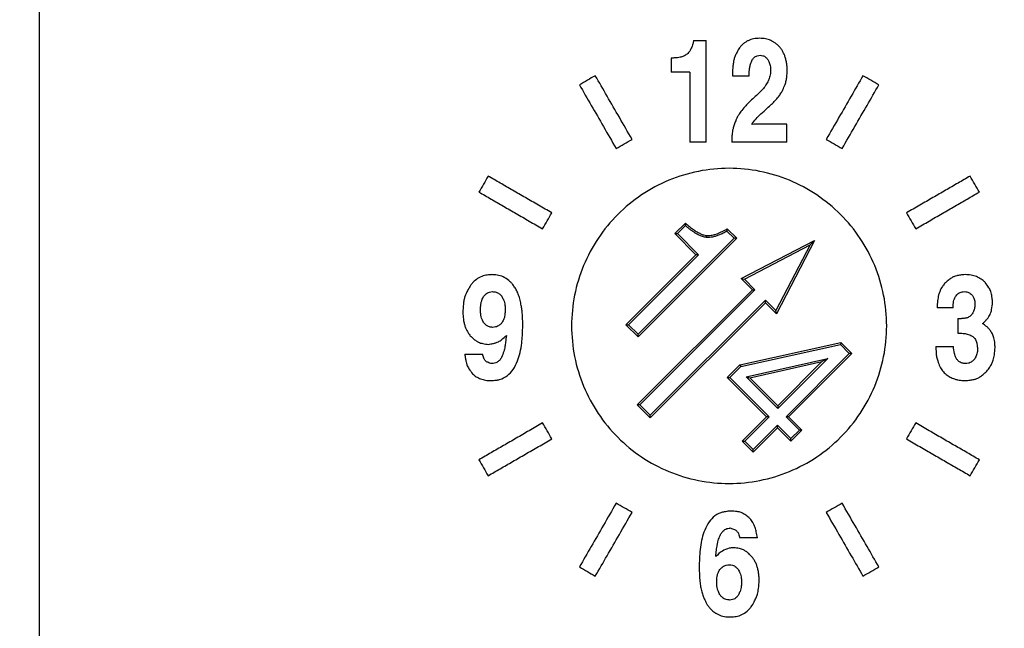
# Model space of a CAD drawing. Header units: millimetres. Extents: x 400 to 1688, y 100 to 1259.
# Tile 23 of 59: x 844 to 882, y 534 to 557. Entities that reach past the tile are written whole.
import ezdxf

# ---------------------------------------------------------------- set-up
doc = ezdxf.new("R2010")
doc.units = ezdxf.units.MM

msp = doc.modelspace()

# ---------------------------------------------------------------- linework, layer by layer
at = {"color": 7, "linetype": 'Continuous', "lineweight": 25}
for p, q in [((845.178, 579.916), (845.178, 494.395)), ((870.576, 552.553), (870.576, 556.417)), ((869.244, 555.752), (869.244, 555.22)), ((869.961, 555.22), (869.961, 552.553)), ((871.582, 555.218), (871.584, 555.08)), ((873.656, 552.553), (873.656, 553.232)), ((871.551, 552.676), (871.551, 552.553)), ((869.388, 549.068), (869.787, 549.467)), ((869.488, 549.068), (869.79, 549.37)), ((869.79, 549.37), (869.787, 549.467)), ((869.388, 549.068), (869.488, 549.068)), ((870.191, 548.265), (869.388, 549.068)), ((870.291, 548.265), (869.488, 549.068)), ((870.591, 548.924), (870.597, 548.994)), ((871.381, 549.25), (871.37, 549.162)), ((871.37, 549.162), (871.643, 548.889)), ((871.381, 549.25), (871.743, 548.889)), ((871.643, 548.889), (867.985, 545.232)), ((871.743, 548.889), (867.985, 545.132)), ((871.743, 548.889), (871.643, 548.889)), ((871.916, 547.353), (874.706, 548.806)), ((872.034, 547.335), (874.54, 548.64)), ((874.54, 548.64), (873.236, 546.134)), ((874.706, 548.806), (873.254, 546.016)), ((874.706, 548.806), (874.54, 548.64)), ((867.522, 545.595), (870.191, 548.265)), ((867.622, 545.595), (870.291, 548.265)), ((870.291, 548.265), (870.191, 548.265)), ((871.916, 547.353), (872.034, 547.335)), ((872.337, 546.932), (871.916, 547.353)), ((872.437, 546.932), (872.034, 547.335)), ((867.953, 542.548), (872.337, 546.932)), ((868.053, 542.548), (872.437, 546.932)), ((872.337, 546.932), (872.437, 546.932)), ((872.832, 546.537), (868.448, 542.153)), ((872.832, 546.437), (868.448, 542.053)), ((873.236, 546.134), (872.832, 546.537)), ((872.832, 546.437), (872.832, 546.537)), ((873.254, 546.016), (872.832, 546.437)), ((873.254, 546.016), (873.236, 546.134)), ((880.164, 545.834), (880.164, 545.272)), ((867.522, 545.595), (867.622, 545.595)), ((867.985, 545.132), (867.522, 545.595)), ((867.985, 545.232), (867.622, 545.595)), ((867.985, 545.132), (867.985, 545.232)), ((871.858, 544.068), (875.713, 544.919)), ((875.713, 544.919), (875.69, 544.842)), ((875.713, 544.919), (876.128, 544.503)), ((871.894, 544.004), (875.69, 544.842)), ((876.029, 544.503), (873.621, 542.095)), ((876.128, 544.503), (873.72, 542.095)), ((875.69, 544.842), (876.029, 544.503)), ((876.128, 544.503), (876.029, 544.503)), ((872.1, 543.616), (875.208, 544.315)), ((872.24, 543.576), (874.986, 544.193)), ((875.208, 544.315), (873.305, 542.411)), ((874.986, 544.193), (873.305, 542.511)), ((875.208, 544.315), (874.986, 544.193)), ((871.38, 543.591), (871.858, 544.068)), ((871.48, 543.591), (871.894, 544.004)), ((871.858, 544.068), (871.894, 544.004)), ((871.38, 543.591), (871.48, 543.591)), ((872.882, 542.089), (871.38, 543.591)), ((872.982, 542.089), (871.48, 543.591)), ((873.305, 542.411), (872.1, 543.616)), ((872.1, 543.616), (872.24, 543.576)), ((873.305, 542.511), (872.24, 543.576)), ((868.053, 542.548), (867.953, 542.548)), ((868.448, 542.053), (867.953, 542.548)), ((868.053, 542.548), (868.448, 542.153)), ((873.305, 542.511), (873.305, 542.411)), ((868.448, 542.053), (868.448, 542.153)), ((871.955, 541.162), (872.882, 542.089)), ((872.982, 542.089), (872.055, 541.162)), ((872.982, 542.089), (872.882, 542.089)), ((874.127, 541.589), (873.621, 542.095)), ((873.72, 542.095), (873.621, 542.095)), ((873.72, 542.095), (874.227, 541.589)), ((872.371, 540.846), (873.298, 541.773)), ((873.298, 541.673), (872.371, 540.746)), ((873.298, 541.773), (873.804, 541.267)), ((873.298, 541.673), (873.298, 541.773)), ((873.804, 541.167), (873.298, 541.673)), ((873.804, 541.267), (874.127, 541.589)), ((874.227, 541.589), (873.804, 541.167)), ((874.227, 541.589), (874.127, 541.589)), ((872.371, 540.746), (871.955, 541.162)), ((871.955, 541.162), (872.055, 541.162)), ((872.055, 541.162), (872.371, 540.846)), ((873.804, 541.167), (873.804, 541.267)), ((872.371, 540.746), (872.371, 540.846))]:
    msp.add_line(p, q, dxfattribs=at)
for radius in [125, 95, 92, 62.5]:
    msp.add_circle((871.453, 528.053), radius, dxfattribs=at)
for points, knots in [([(871.453, 651.553), (871.083, 651.552), (870.342, 651.55), (869.231, 651.535), (868.12, 651.51), (867.009, 651.475), (865.899, 651.43), (864.79, 651.375), (863.681, 651.31), (862.572, 651.235), (861.464, 651.15), (858.818, 650.923), (854.644, 650.449), (848.917, 649.526), (843.183, 648.323), (837.41, 646.819), (831.669, 645.022), (824.001, 642.202), (814.576, 637.913), (803.718, 631.578), (793.456, 624.089), (783.97, 615.537), (775.418, 606.051), (767.928, 595.789), (761.593, 584.93), (756.467, 573.665), (752.562, 562.185), (749.855, 550.671), (748.293, 539.29), (747.787, 528.053), (748.293, 516.817), (749.855, 505.436), (752.562, 493.922), (756.467, 482.441), (761.593, 471.176), (767.928, 460.317), (775.418, 450.055), (783.97, 440.57), (793.456, 432.018), (803.718, 424.528), (814.576, 418.193), (824.001, 413.904), (831.668, 411.084), (837.41, 409.288), (843.183, 407.784), (848.917, 406.58), (854.644, 405.657), (859.186, 405.141), (862.571, 404.866), (864.789, 404.726), (867.009, 404.627), (869.231, 404.565), (870.712, 404.557), (871.453, 404.553)], [0, 0, 0, 0, 0.002866, 0.005732, 0.008596, 0.01146, 0.014324, 0.017189, 0.020053, 0.022918, 0.025783, 0.02865, 0.043455, 0.058262, 0.073507, 0.088754, 0.104387, 0.120021, 0.151926, 0.184335, 0.217089, 0.250018, 0.282947, 0.315701, 0.34811, 0.380015, 0.411272, 0.441756, 0.47136, 0.5, 0.52864, 0.558244, 0.588728, 0.619985, 0.651891, 0.6843, 0.717053, 0.749982, 0.782911, 0.815665, 0.848074, 0.879979, 0.895612, 0.911246, 0.926492, 0.941739, 0.956544, 0.971351, 0.977082, 0.982811, 0.988539, 0.994268, 1, 1, 1, 1]), ([(871.453, 404.553), (871.824, 404.554), (872.565, 404.556), (873.676, 404.572), (874.787, 404.596), (875.898, 404.631), (877.008, 404.676), (878.117, 404.731), (879.226, 404.796), (880.335, 404.871), (881.443, 404.956), (884.089, 405.183), (888.262, 405.657), (893.99, 406.58), (899.724, 407.784), (905.497, 409.288), (911.238, 411.084), (918.906, 413.904), (928.331, 418.193), (939.189, 424.528), (949.451, 432.018), (958.937, 440.57), (967.489, 450.055), (974.979, 460.317), (981.313, 471.176), (986.44, 482.441), (990.345, 493.922), (993.051, 505.436), (994.614, 516.817), (995.12, 528.053), (994.614, 539.29), (993.051, 550.671), (990.345, 562.185), (986.44, 573.665), (981.313, 584.93), (974.979, 595.789), (967.489, 606.051), (958.937, 615.537), (949.451, 624.089), (939.189, 631.578), (928.331, 637.913), (918.906, 642.202), (911.238, 645.022), (905.497, 646.819), (899.724, 648.323), (893.99, 649.526), (888.263, 650.449), (883.721, 650.965), (880.336, 651.24), (878.118, 651.38), (875.898, 651.479), (873.676, 651.542), (872.195, 651.549), (871.453, 651.553)], [0, 0, 0, 0, 0.002866, 0.005732, 0.008596, 0.01146, 0.014324, 0.017189, 0.020053, 0.022918, 0.025783, 0.02865, 0.043455, 0.058262, 0.073507, 0.088754, 0.104387, 0.120021, 0.151926, 0.184335, 0.217089, 0.250018, 0.282947, 0.315701, 0.34811, 0.380015, 0.411272, 0.441756, 0.47136, 0.5, 0.52864, 0.558244, 0.588728, 0.619985, 0.651891, 0.6843, 0.717053, 0.749982, 0.782911, 0.815665, 0.848074, 0.879979, 0.895612, 0.911246, 0.926492, 0.941739, 0.956544, 0.971351, 0.977082, 0.982811, 0.988539, 0.994268, 1, 1, 1, 1]), ([(872.616, 556.504), (872.576, 556.503), (872.498, 556.501), (872.384, 556.484), (872.278, 556.456), (872.178, 556.416), (872.085, 556.365), (871.999, 556.302), (871.92, 556.229), (871.874, 556.172), (871.851, 556.143)], [0, 0, 0, 0, 0.136277, 0.266023, 0.390717, 0.512021, 0.63174, 0.751751, 0.873915, 1, 1, 1, 1]), ([(873.373, 556.174), (873.348, 556.201), (873.3, 556.253), (873.218, 556.32), (873.131, 556.377), (873.039, 556.424), (872.941, 556.46), (872.837, 556.486), (872.728, 556.501), (872.654, 556.503), (872.616, 556.504)], [0, 0, 0, 0, 0.126587, 0.249733, 0.370898, 0.491611, 0.613421, 0.737833, 0.866264, 1, 1, 1, 1]), ([(870.096, 556.417), (870.088, 556.376), (870.074, 556.306), (870.048, 556.208), (870.007, 556.116), (869.974, 556.053), (869.954, 556.016)], [0, 0, 0, 0, 0.2924925, 0.5000478, 0.7076755, 1, 1, 1, 1]), ([(871.851, 556.143), (871.818, 556.089), (871.756, 555.988), (871.685, 555.841), (871.636, 555.706), (871.61, 555.565), (871.591, 555.403), (871.585, 555.283), (871.582, 555.218)], [0, 0, 0, 0, 0.195343, 0.36153, 0.500101, 0.633004, 0.799384, 1, 1, 1, 1]), ([(873.663, 555.263), (873.662, 555.317), (873.66, 555.421), (873.642, 555.573), (873.612, 555.714), (873.571, 555.845), (873.518, 555.965), (873.453, 556.076), (873.399, 556.142), (873.373, 556.174)], [0, 0, 0, 0, 0.164756, 0.319973, 0.466791, 0.606553, 0.740815, 0.871328, 1, 1, 1, 1]), ([(869.72, 555.822), (869.678, 555.807), (869.601, 555.782), (869.49, 555.761), (869.373, 555.755), (869.293, 555.753), (869.244, 555.752)], [0, 0, 0, 0, 0.277875, 0.499508, 0.698041, 1, 1, 1, 1]), ([(869.954, 556.016), (869.921, 555.976), (869.855, 555.898), (869.765, 555.847), (869.72, 555.822)], [0, 0, 0, 0, 0.50004, 1, 1, 1, 1]), ([(872.33, 555.687), (872.353, 555.715), (872.391, 555.761), (872.455, 555.818), (872.537, 555.844), (872.596, 555.853), (872.631, 555.858)], [0, 0, 0, 0, 0.296834, 0.499759, 0.70278, 1, 1, 1, 1]), ([(872.631, 555.858), (872.665, 555.853), (872.722, 555.845), (872.8, 555.822), (872.863, 555.769), (872.901, 555.726), (872.924, 555.7)], [0, 0, 0, 0, 0.296358, 0.499757, 0.703268, 1, 1, 1, 1]), ([(872.214, 555.081), (872.215, 555.142), (872.218, 555.246), (872.233, 555.392), (872.273, 555.533), (872.309, 555.631), (872.33, 555.687)], [0, 0, 0, 0, 0.293104, 0.500016, 0.707326, 1, 1, 1, 1]), ([(872.924, 555.7), (872.943, 555.663), (872.975, 555.6), (873.012, 555.507), (873.027, 555.408), (873.031, 555.337), (873.033, 555.296)], [0, 0, 0, 0, 0.293193, 0.499877, 0.706553, 1, 1, 1, 1]), ([(867.757, 552.656), (867.595, 552.936), (867.278, 553.485), (866.811, 554.294), (866.506, 554.822), (866.357, 555.081)], [0, 0, 0, 0, 0.345794, 0.679127, 1, 1, 1, 1]), ([(873.033, 555.296), (873.03, 555.25), (873.025, 555.173), (873.01, 555.064), (872.976, 554.959), (872.948, 554.887), (872.931, 554.845)], [0, 0, 0, 0, 0.292334, 0.499768, 0.707323, 1, 1, 1, 1]), ([(873.502, 554.538), (873.529, 554.606), (873.576, 554.721), (873.631, 554.89), (873.653, 555.066), (873.659, 555.19), (873.663, 555.263)], [0, 0, 0, 0, 0.292778, 0.499996, 0.707184, 1, 1, 1, 1]), ([(876.55, 555.081), (876.401, 554.822), (876.096, 554.294), (875.629, 553.485), (875.312, 552.936), (875.15, 552.656)], [0, 0, 0, 0, 0.3208728, 0.654206, 1, 1, 1, 1]), ([(865.75, 554.731), (865.901, 554.471), (866.206, 553.942), (866.673, 553.133), (866.989, 552.585), (867.15, 552.306)], [0, 0, 0, 0, 0.322204, 0.655537, 1, 1, 1, 1]), ([(872.931, 554.845), (872.898, 554.792), (872.838, 554.696), (872.741, 554.57), (872.625, 554.455), (872.543, 554.378), (872.494, 554.332)], [0, 0, 0, 0, 0.27853, 0.499627, 0.70216, 1, 1, 1, 1]), ([(875.757, 552.306), (875.917, 552.585), (876.234, 553.133), (876.701, 553.942), (877.006, 554.471), (877.157, 554.731)], [0, 0, 0, 0, 0.344463, 0.677796, 1, 1, 1, 1]), ([(872.494, 554.332), (872.432, 554.276), (872.325, 554.179), (872.179, 554.038), (872.043, 553.887), (871.95, 553.777), (871.896, 553.713)], [0, 0, 0, 0, 0.291814, 0.499997, 0.708117, 1, 1, 1, 1]), ([(872.902, 553.839), (872.957, 553.889), (873.063, 553.984), (873.205, 554.13), (873.325, 554.27), (873.425, 554.404), (873.477, 554.495), (873.502, 554.538)], [0, 0, 0, 0, 0.240968, 0.46059, 0.659592, 0.83895, 1, 1, 1, 1]), ([(871.896, 553.713), (871.866, 553.667), (871.815, 553.586), (871.748, 553.47), (871.695, 553.346), (871.662, 553.257), (871.642, 553.205)], [0, 0, 0, 0, 0.292102, 0.5, 0.707898, 1, 1, 1, 1]), ([(872.315, 553.228), (872.367, 553.302), (872.469, 553.447), (872.599, 553.568), (872.663, 553.629)], [0, 0, 0, 0, 0.504522, 1, 1, 1, 1]), ([(871.642, 553.205), (871.628, 553.155), (871.603, 553.07), (871.574, 552.946), (871.56, 552.819), (871.554, 552.729), (871.551, 552.676)], [0, 0, 0, 0, 0.289502, 0.495488, 0.704736, 1, 1, 1, 1]), ([(873.656, 553.232), (873.475, 553.232), (873.144, 553.232), (872.697, 553.231), (872.432, 553.229), (872.315, 553.228)], [0, 0, 0, 0, 0.4068, 0.740132, 1, 1, 1, 1]), ([(864.7, 549.856), (864.53, 549.954), (864.193, 550.149), (863.696, 550.436), (863.211, 550.716), (862.738, 550.989), (862.429, 551.168), (862.275, 551.256)], [0, 0, 0, 0, 0.20862, 0.412929, 0.612928, 0.808618, 1, 1, 1, 1]), ([(871.453, 551.553), (870.668, 551.553), (869.883, 551.397), (868.432, 550.796), (867.766, 550.351), (866.655, 549.24), (866.211, 548.575), (865.61, 547.124), (865.453, 546.339), (865.453, 544.768), (865.61, 543.983), (866.211, 542.531), (866.655, 541.866), (867.766, 540.755), (868.432, 540.31), (869.883, 539.709), (870.668, 539.553), (871.453, 539.553)], [0, 0, 0, 0, 0.125, 0.125, 0.25, 0.25, 0.375, 0.375, 0.5, 0.5, 0.625, 0.625, 0.75, 0.75, 0.875, 0.875, 1, 1, 1, 1]), ([(877.453, 545.553), (877.453, 546.339), (877.297, 547.124), (876.696, 548.575), (876.251, 549.24), (875.141, 550.351), (874.475, 550.796), (873.024, 551.397), (872.239, 551.553), (871.453, 551.553)], [0, 0, 0, 0, 0.25, 0.25, 0.5, 0.5, 0.75, 0.75, 1, 1, 1, 1]), ([(880.632, 551.256), (880.478, 551.168), (880.168, 550.989), (879.696, 550.716), (879.211, 550.436), (878.713, 550.149), (878.377, 549.954), (878.207, 549.856)], [0, 0, 0, 0, 0.191382, 0.387072, 0.587071, 0.79138, 1, 1, 1, 1]), ([(861.925, 550.65), (862.079, 550.561), (862.389, 550.382), (862.862, 550.109), (863.347, 549.829), (863.844, 549.542), (864.18, 549.348), (864.35, 549.25)], [0, 0, 0, 0, 0.1917006, 0.3875496, 0.5875485, 0.7916983, 1, 1, 1, 1]), ([(878.557, 549.25), (878.727, 549.348), (879.063, 549.542), (879.56, 549.829), (880.045, 550.109), (880.518, 550.382), (880.828, 550.561), (880.982, 550.65)], [0, 0, 0, 0, 0.208302, 0.412451, 0.61245, 0.808299, 1, 1, 1, 1]), ([(869.787, 549.467), (869.84, 549.421), (869.939, 549.335), (870.089, 549.223), (870.229, 549.132), (870.36, 549.063), (870.481, 549.015), (870.56, 549.001), (870.597, 548.994)], [0, 0, 0, 0, 0.219309, 0.416074, 0.591097, 0.745517, 0.880999, 1, 1, 1, 1]), ([(870.591, 548.924), (870.567, 548.927), (870.516, 548.933), (870.439, 548.955), (870.358, 548.986), (870.272, 549.026), (870.183, 549.076), (870.09, 549.136), (869.993, 549.205), (869.892, 549.283), (869.825, 549.34), (869.79, 549.37)], [0, 0, 0, 0, 0.079321, 0.165025, 0.258022, 0.359026, 0.468595, 0.587166, 0.715083, 0.852621, 1, 1, 1, 1]), ([(871.37, 549.162), (871.321, 549.134), (871.227, 549.081), (871.085, 549.016), (870.952, 548.967), (870.825, 548.936), (870.705, 548.919), (870.628, 548.922), (870.591, 548.924)], [0, 0, 0, 0, 0.204528, 0.392059, 0.563701, 0.720898, 0.865529, 1, 1, 1, 1]), ([(870.597, 548.994), (870.624, 548.993), (870.68, 548.991), (870.766, 549.001), (870.856, 549.019), (870.952, 549.047), (871.053, 549.084), (871.158, 549.131), (871.269, 549.186), (871.343, 549.228), (871.381, 549.25)], [0, 0, 0, 0, 0.09619, 0.198914, 0.309246, 0.428051, 0.556026, 0.693726, 0.841597, 1, 1, 1, 1]), ([(862.421, 547.504), (862.377, 547.502), (862.3, 547.498), (862.148, 547.48), (861.973, 547.416), (861.811, 547.32), (861.699, 547.211), (861.647, 547.152), (861.616, 547.118)], [0, 0, 0, 0, 0.1461157, 0.250058, 0.4999889, 0.7499175, 0.8537623, 1, 1, 1, 1]), ([(863.282, 547.034), (863.251, 547.075), (863.199, 547.145), (863.085, 547.276), (862.912, 547.394), (862.721, 547.474), (862.554, 547.497), (862.47, 547.502), (862.421, 547.504)], [0, 0, 0, 0, 0.146251, 0.250093, 0.500003, 0.749914, 0.853713, 1, 1, 1, 1]), ([(880.441, 547.504), (880.381, 547.499), (880.273, 547.49), (880.13, 547.466), (880.012, 547.432), (879.905, 547.369), (879.786, 547.281), (879.703, 547.208), (879.657, 547.167)], [0, 0, 0, 0, 0.20717, 0.373333, 0.500047, 0.626747, 0.792874, 1, 1, 1, 1]), ([(881.204, 547.208), (881.18, 547.231), (881.131, 547.279), (881.05, 547.339), (880.963, 547.39), (880.87, 547.432), (880.771, 547.465), (880.666, 547.488), (880.556, 547.502), (880.48, 547.503), (880.441, 547.504)], [0, 0, 0, 0, 0.1193175, 0.2376925, 0.3564618, 0.4769494, 0.6004238, 0.7280647, 0.8609408, 1, 1, 1, 1]), ([(861.616, 547.118), (861.579, 547.054), (861.512, 546.939), (861.431, 546.779), (861.375, 546.637), (861.345, 546.486), (861.324, 546.305), (861.317, 546.17), (861.313, 546.095)], [0, 0, 0, 0, 0.205928, 0.372236, 0.499971, 0.627651, 0.79398, 1, 1, 1, 1]), ([(879.657, 547.167), (879.629, 547.128), (879.581, 547.062), (879.517, 546.959), (879.47, 546.852), (879.421, 546.703), (879.384, 546.496), (879.376, 546.33), (879.372, 546.239)], [0, 0, 0, 0, 0.146184, 0.250088, 0.368757, 0.500426, 0.723614, 1, 1, 1, 1]), ([(881.484, 546.445), (881.48, 546.503), (881.471, 546.607), (881.45, 546.745), (881.416, 546.88), (881.332, 547.032), (881.251, 547.143), (881.204, 547.208)], [0, 0, 0, 0, 0.206767, 0.373026, 0.500148, 0.70517, 1, 1, 1, 1]), ([(862.1, 546.671), (862.127, 546.701), (862.171, 546.754), (862.245, 546.817), (862.337, 546.845), (862.403, 546.853), (862.442, 546.858)], [0, 0, 0, 0, 0.296529, 0.499892, 0.703226, 1, 1, 1, 1]), ([(862.442, 546.858), (862.465, 546.857), (862.511, 546.855), (862.577, 546.84), (862.638, 546.816), (862.695, 546.781), (862.748, 546.736), (862.778, 546.7), (862.793, 546.681)], [0, 0, 0, 0, 0.173881, 0.339686, 0.501166, 0.662374, 0.827384, 1, 1, 1, 1]), ([(863.594, 545.587), (863.593, 545.656), (863.591, 545.789), (863.58, 545.983), (863.563, 546.164), (863.535, 546.348), (863.496, 546.535), (863.439, 546.72), (863.37, 546.887), (863.31, 546.986), (863.282, 547.034)], [0, 0, 0, 0, 0.13711, 0.265941, 0.386718, 0.499717, 0.638226, 0.766923, 0.887019, 1, 1, 1, 1]), ([(879.979, 546.239), (879.981, 546.282), (879.984, 546.364), (880.001, 546.48), (880.028, 546.58), (880.067, 546.666), (880.116, 546.737), (880.176, 546.792), (880.248, 546.831), (880.329, 546.854), (880.387, 546.857), (880.417, 546.858)], [0, 0, 0, 0, 0.148656, 0.281291, 0.399638, 0.506127, 0.60408, 0.697728, 0.791885, 0.89129, 1, 1, 1, 1]), ([(880.417, 546.858), (880.448, 546.855), (880.501, 546.849), (880.574, 546.831), (880.637, 546.788), (880.677, 546.753), (880.701, 546.732)], [0, 0, 0, 0, 0.298801, 0.504874, 0.707905, 1, 1, 1, 1]), ([(880.701, 546.732), (880.721, 546.701), (880.754, 546.648), (880.794, 546.568), (880.809, 546.478), (880.812, 546.414), (880.815, 546.376)], [0, 0, 0, 0, 0.293294, 0.498214, 0.704089, 1, 1, 1, 1]), ([(861.983, 546.166), (861.985, 546.216), (861.989, 546.304), (862.003, 546.43), (862.041, 546.549), (862.079, 546.627), (862.1, 546.671)], [0, 0, 0, 0, 0.290496, 0.500558, 0.719211, 1, 1, 1, 1]), ([(862.793, 546.681), (862.816, 546.637), (862.856, 546.56), (862.902, 546.446), (862.919, 546.323), (862.922, 546.236), (862.924, 546.185)], [0, 0, 0, 0, 0.293462, 0.499921, 0.705602, 1, 1, 1, 1]), ([(880.815, 546.376), (880.813, 546.343), (880.809, 546.287), (880.797, 546.208), (880.771, 546.133), (880.747, 546.081), (880.734, 546.051)], [0, 0, 0, 0, 0.291229, 0.497965, 0.705683, 1, 1, 1, 1]), ([(881.108, 545.639), (881.141, 545.67), (881.203, 545.729), (881.283, 545.819), (881.347, 545.905), (881.412, 546.02), (881.462, 546.202), (881.476, 546.357), (881.484, 546.445)], [0, 0, 0, 0, 0.151094, 0.2841395, 0.4000474, 0.5001972, 0.7153735, 1, 1, 1, 1]), ([(861.313, 546.095), (861.316, 546.032), (861.32, 545.915), (861.339, 545.752), (861.369, 545.609), (861.409, 545.486), (861.455, 545.38), (861.519, 545.279), (861.566, 545.214), (861.594, 545.176)], [0, 0, 0, 0, 0.189597, 0.355758, 0.49963, 0.631888, 0.749945, 0.853752, 1, 1, 1, 1]), ([(862.114, 545.665), (862.09, 545.71), (862.05, 545.787), (862.004, 545.902), (861.987, 546.026), (861.984, 546.114), (861.983, 546.166)], [0, 0, 0, 0, 0.293531, 0.499822, 0.70548, 1, 1, 1, 1]), ([(862.924, 546.185), (862.922, 546.129), (862.918, 546.036), (862.904, 545.902), (862.86, 545.777), (862.813, 545.699), (862.786, 545.655)], [0, 0, 0, 0, 0.296155, 0.501249, 0.720857, 1, 1, 1, 1]), ([(880.734, 546.051), (880.72, 546.029), (880.693, 545.986), (880.644, 545.933), (880.589, 545.89), (880.548, 545.872), (880.528, 545.863)], [0, 0, 0, 0, 0.27081, 0.522891, 0.763266, 1, 1, 1, 1]), ([(862.451, 545.498), (862.429, 545.498), (862.386, 545.5), (862.323, 545.514), (862.263, 545.538), (862.209, 545.571), (862.158, 545.613), (862.128, 545.648), (862.114, 545.665)], [0, 0, 0, 0, 0.1722133, 0.3372268, 0.4986743, 0.66043, 0.8263466, 1, 1, 1, 1]), ([(862.786, 545.655), (862.758, 545.629), (862.711, 545.586), (862.636, 545.533), (862.55, 545.51), (862.488, 545.502), (862.451, 545.498)], [0, 0, 0, 0, 0.2953481, 0.500474, 0.7051603, 1, 1, 1, 1]), ([(880.528, 545.863), (880.513, 545.859), (880.481, 545.849), (880.429, 545.841), (880.369, 545.835), (880.327, 545.835), (880.304, 545.834)], [0, 0, 0, 0, 0.204124, 0.437719, 0.702597, 1, 1, 1, 1]), ([(881.477, 545.252), (881.451, 545.296), (881.404, 545.374), (881.324, 545.476), (881.225, 545.558), (881.151, 545.609), (881.108, 545.639)], [0, 0, 0, 0, 0.28196, 0.495301, 0.708369, 1, 1, 1, 1]), ([(862.389, 543.469), (862.452, 543.474), (862.561, 543.482), (862.776, 543.52), (863.014, 543.643), (863.246, 543.898), (863.4, 544.206), (863.503, 544.548), (863.557, 544.874), (863.583, 545.225), (863.59, 545.454), (863.594, 545.587)], [0, 0, 0, 0, 0.0725448, 0.1242027, 0.2482472, 0.3656397, 0.4992784, 0.6194625, 0.7526371, 0.8557831, 1, 1, 1, 1]), ([(871.453, 539.553), (872.239, 539.553), (873.024, 539.709), (874.475, 540.31), (875.141, 540.755), (876.251, 541.866), (876.696, 542.531), (877.297, 543.983), (877.453, 544.768), (877.453, 545.553)], [0, 0, 0, 0, 0.25, 0.25, 0.5, 0.5, 0.75, 0.75, 1, 1, 1, 1]), ([(880.259, 545.272), (880.295, 545.271), (880.357, 545.269), (880.445, 545.262), (880.53, 545.242), (880.589, 545.224), (880.623, 545.214)], [0, 0, 0, 0, 0.294469, 0.501548, 0.709035, 1, 1, 1, 1]), ([(881.581, 544.729), (881.579, 544.781), (881.575, 544.87), (881.56, 544.995), (881.525, 545.118), (881.495, 545.202), (881.477, 545.252)], [0, 0, 0, 0, 0.290037, 0.495516, 0.703549, 1, 1, 1, 1]), ([(861.594, 545.176), (861.632, 545.139), (861.702, 545.071), (861.808, 544.988), (861.926, 544.917), (862.089, 544.871), (862.22, 544.858), (862.294, 544.851)], [0, 0, 0, 0, 0.197599, 0.363668, 0.500161, 0.715537, 1, 1, 1, 1]), ([(862.294, 544.851), (862.346, 544.86), (862.44, 544.875), (862.564, 544.907), (862.685, 544.952), (862.817, 545.05), (862.912, 545.14), (862.968, 545.193)], [0, 0, 0, 0, 0.206781, 0.373004, 0.500079, 0.705042, 1, 1, 1, 1]), ([(862.968, 545.193), (862.959, 545.106), (862.944, 544.963), (862.919, 544.756), (862.869, 544.562), (862.817, 544.429), (862.788, 544.354)], [0, 0, 0, 0, 0.303888, 0.500461, 0.721983, 1, 1, 1, 1]), ([(880.623, 545.214), (880.65, 545.198), (880.695, 545.172), (880.76, 545.127), (880.811, 545.072), (880.863, 544.986), (880.899, 544.851), (880.907, 544.741), (880.912, 544.677)], [0, 0, 0, 0, 0.147327, 0.24832, 0.371082, 0.497444, 0.71077, 1, 1, 1, 1]), ([(861.385, 544.479), (861.392, 544.424), (861.404, 544.324), (861.431, 544.189), (861.469, 544.053), (861.551, 543.9), (861.633, 543.794), (861.68, 543.734)], [0, 0, 0, 0, 0.2004383, 0.3669627, 0.5006109, 0.7179755, 1, 1, 1, 1]), ([(862.417, 544.115), (862.365, 544.13), (862.28, 544.154), (862.165, 544.216), (862.1, 544.335), (862.071, 544.425), (862.054, 544.479)], [0, 0, 0, 0, 0.298532, 0.495827, 0.695985, 1, 1, 1, 1]), ([(879.326, 544.767), (879.328, 544.69), (879.331, 544.56), (879.35, 544.375), (879.401, 544.197), (879.447, 544.075), (879.474, 544.004)], [0, 0, 0, 0, 0.292827, 0.500007, 0.707153, 1, 1, 1, 1]), ([(880.453, 544.115), (880.412, 544.121), (880.342, 544.132), (880.241, 544.165), (880.161, 544.233), (880.082, 544.346), (880.023, 544.53), (880.005, 544.68), (879.995, 544.767)], [0, 0, 0, 0, 0.146604, 0.247107, 0.365666, 0.499885, 0.708716, 1, 1, 1, 1]), ([(880.912, 544.677), (880.91, 544.645), (880.908, 544.583), (880.892, 544.493), (880.866, 544.411), (880.831, 544.335), (880.798, 544.292), (880.782, 544.27)], [0, 0, 0, 0, 0.220424, 0.426806, 0.622698, 0.812242, 1, 1, 1, 1]), ([(881.27, 543.824), (881.307, 543.875), (881.375, 543.97), (881.456, 544.109), (881.523, 544.264), (881.563, 544.471), (881.575, 544.635), (881.581, 544.729)], [0, 0, 0, 0, 0.196341, 0.362327, 0.499833, 0.713752, 1, 1, 1, 1]), ([(862.788, 544.354), (862.775, 544.334), (862.751, 544.294), (862.709, 544.241), (862.663, 544.198), (862.602, 544.156), (862.52, 544.122), (862.452, 544.117), (862.417, 544.115)], [0, 0, 0, 0, 0.152592, 0.294541, 0.428104, 0.555983, 0.770604, 1, 1, 1, 1]), ([(880.782, 544.27), (880.756, 544.245), (880.71, 544.201), (880.638, 544.149), (880.552, 544.127), (880.49, 544.119), (880.453, 544.115)], [0, 0, 0, 0, 0.292581, 0.495309, 0.70089, 1, 1, 1, 1]), ([(861.68, 543.734), (861.702, 543.713), (861.747, 543.671), (861.822, 543.617), (861.902, 543.571), (861.988, 543.533), (862.08, 543.504), (862.178, 543.484), (862.281, 543.471), (862.352, 543.47), (862.389, 543.469)], [0, 0, 0, 0, 0.117212, 0.23413, 0.35209, 0.472396, 0.596273, 0.724849, 0.859129, 1, 1, 1, 1]), ([(879.474, 544.004), (879.491, 543.975), (879.524, 543.917), (879.583, 543.838), (879.646, 543.766), (879.716, 543.703), (879.791, 543.647), (879.846, 543.617), (879.873, 543.602)], [0, 0, 0, 0, 0.174299, 0.343382, 0.508807, 0.672235, 0.835389, 1, 1, 1, 1]), ([(880.438, 543.469), (880.502, 543.474), (880.617, 543.484), (880.768, 543.51), (880.893, 543.547), (881.007, 543.612), (881.133, 543.705), (881.221, 543.781), (881.27, 543.824)], [0, 0, 0, 0, 0.206945, 0.373131, 0.500034, 0.626868, 0.793028, 1, 1, 1, 1]), ([(879.873, 543.602), (879.926, 543.58), (880.016, 543.542), (880.148, 543.497), (880.285, 543.478), (880.382, 543.472), (880.438, 543.469)], [0, 0, 0, 0, 0.292705, 0.499998, 0.707294, 1, 1, 1, 1]), ([(864.35, 541.856), (864.18, 541.758), (863.844, 541.564), (863.347, 541.277), (862.862, 540.997), (862.389, 540.724), (862.079, 540.545), (861.925, 540.456)], [0, 0, 0, 0, 0.208302, 0.412451, 0.61245, 0.808299, 1, 1, 1, 1]), ([(880.982, 540.456), (880.828, 540.545), (880.518, 540.724), (880.045, 540.997), (879.56, 541.277), (879.063, 541.564), (878.727, 541.758), (878.557, 541.856)], [0, 0, 0, 0, 0.191701, 0.38755, 0.587549, 0.791698, 1, 1, 1, 1]), ([(862.275, 539.85), (862.429, 539.938), (862.738, 540.117), (863.211, 540.39), (863.696, 540.67), (864.193, 540.957), (864.53, 541.152), (864.7, 541.25)], [0, 0, 0, 0, 0.191382, 0.387072, 0.587071, 0.79138, 1, 1, 1, 1]), ([(878.207, 541.25), (878.377, 541.152), (878.713, 540.957), (879.211, 540.67), (879.696, 540.39), (880.168, 540.117), (880.478, 539.938), (880.632, 539.85)], [0, 0, 0, 0, 0.2086198, 0.4129287, 0.6129277, 0.8086177, 1, 1, 1, 1]), ([(867.15, 538.8), (866.989, 538.521), (866.673, 537.973), (866.206, 537.165), (865.901, 536.635), (865.75, 536.375)], [0, 0, 0, 0, 0.3444625, 0.6777956, 1, 1, 1, 1]), ([(871.519, 538.504), (871.497, 538.502), (871.413, 538.494), (871.284, 538.476), (871.07, 538.427), (870.84, 538.283), (870.626, 538.017), (870.488, 537.71), (870.397, 537.376), (870.325, 536.929), (870.317, 536.583), (870.312, 536.356)], [0, 0, 0, 0, 0.023971, 0.092039, 0.141445, 0.262243, 0.377415, 0.508728, 0.624483, 0.753599, 1, 1, 1, 1]), ([(872.53, 537.483), (872.517, 537.56), (872.494, 537.691), (872.443, 537.888), (872.366, 538.062), (872.247, 538.226), (872.095, 538.356), (871.925, 538.447), (871.729, 538.493), (871.596, 538.5), (871.519, 538.504)], [0, 0, 0, 0, 0.145795, 0.249761, 0.379116, 0.499741, 0.625664, 0.750614, 0.856718, 1, 1, 1, 1]), ([(877.157, 536.375), (877.006, 536.635), (876.701, 537.165), (876.234, 537.973), (875.917, 538.521), (875.757, 538.8)], [0, 0, 0, 0, 0.3222044, 0.6555375, 1, 1, 1, 1]), ([(866.357, 536.025), (866.506, 536.284), (866.811, 536.813), (867.278, 537.621), (867.595, 538.17), (867.757, 538.45)], [0, 0, 0, 0, 0.320873, 0.654206, 1, 1, 1, 1]), ([(875.15, 538.45), (875.312, 538.17), (875.629, 537.621), (876.096, 536.813), (876.401, 536.284), (876.55, 536.025)], [0, 0, 0, 0, 0.345794, 0.6791272, 1, 1, 1, 1]), ([(871.138, 537.635), (871.163, 537.669), (871.206, 537.728), (871.303, 537.821), (871.41, 537.848), (871.483, 537.856), (871.498, 537.858)], [0, 0, 0, 0, 0.2850407, 0.497045, 0.8976276, 1, 1, 1, 1]), ([(871.498, 537.858), (871.551, 537.84), (871.638, 537.811), (871.753, 537.745), (871.817, 537.626), (871.844, 537.537), (871.861, 537.483)], [0, 0, 0, 0, 0.297991, 0.495607, 0.69652, 1, 1, 1, 1]), ([(870.944, 536.772), (870.953, 536.853), (870.968, 537.001), (870.996, 537.189), (871.023, 537.327), (871.05, 537.429), (871.089, 537.529), (871.12, 537.596), (871.138, 537.635)], [0, 0, 0, 0, 0.274869, 0.499842, 0.640809, 0.749988, 0.853971, 1, 1, 1, 1]), ([(871.621, 537.106), (871.593, 537.105), (871.536, 537.103), (871.388, 537.077), (871.172, 536.984), (871.024, 536.846), (870.944, 536.772)], [0, 0, 0, 0, 0.108868, 0.218087, 0.581839, 1, 1, 1, 1]), ([(872.311, 536.772), (872.274, 536.809), (872.206, 536.877), (872.104, 536.961), (871.988, 537.035), (871.826, 537.084), (871.695, 537.098), (871.621, 537.106)], [0, 0, 0, 0, 0.198523, 0.36469, 0.500447, 0.716554, 1, 1, 1, 1]), ([(872.595, 535.862), (872.594, 535.915), (872.592, 536.019), (872.574, 536.169), (872.545, 536.31), (872.505, 536.44), (872.453, 536.561), (872.389, 536.673), (872.337, 536.739), (872.311, 536.772)], [0, 0, 0, 0, 0.164093, 0.318973, 0.465731, 0.605649, 0.740203, 0.871053, 1, 1, 1, 1]), ([(870.312, 536.356), (870.315, 536.26), (870.32, 536.082), (870.338, 535.837), (870.365, 535.623), (870.404, 535.437), (870.455, 535.27), (870.53, 535.105), (870.588, 534.997), (870.621, 534.933)], [0, 0, 0, 0, 0.195866, 0.36234, 0.499789, 0.63325, 0.749974, 0.853873, 1, 1, 1, 1]), ([(870.981, 535.81), (870.984, 535.861), (870.988, 535.948), (871.002, 536.072), (871.046, 536.188), (871.092, 536.261), (871.118, 536.302)], [0, 0, 0, 0, 0.294188, 0.500917, 0.720288, 1, 1, 1, 1]), ([(871.118, 536.302), (871.146, 536.328), (871.193, 536.371), (871.268, 536.423), (871.355, 536.446), (871.419, 536.455), (871.457, 536.459), (871.459, 536.459)], [0, 0, 0, 0, 0.295213, 0.499959, 0.699254, 0.985284, 1, 1, 1, 1]), ([(871.459, 536.459), (871.498, 536.454), (871.563, 536.445), (871.654, 536.418), (871.727, 536.358), (871.772, 536.309), (871.798, 536.279)], [0, 0, 0, 0, 0.2963417, 0.4999652, 0.7035101, 1, 1, 1, 1]), ([(871.798, 536.279), (871.82, 536.235), (871.858, 536.16), (871.902, 536.049), (871.919, 535.93), (871.923, 535.846), (871.925, 535.797)], [0, 0, 0, 0, 0.293083, 0.499846, 0.706344, 1, 1, 1, 1]), ([(872.295, 534.852), (872.332, 534.915), (872.398, 535.03), (872.478, 535.19), (872.543, 535.357), (872.579, 535.579), (872.589, 535.757), (872.595, 535.862)], [0, 0, 0, 0, 0.205681, 0.372059, 0.500059, 0.706174, 1, 1, 1, 1]), ([(871.115, 535.294), (871.091, 535.341), (871.05, 535.421), (871.003, 535.54), (870.986, 535.667), (870.983, 535.757), (870.981, 535.81)], [0, 0, 0, 0, 0.293288, 0.499998, 0.705858, 1, 1, 1, 1]), ([(871.925, 535.797), (871.923, 535.747), (871.919, 535.663), (871.904, 535.544), (871.864, 535.431), (871.83, 535.353), (871.81, 535.308)], [0, 0, 0, 0, 0.292942, 0.500064, 0.707077, 1, 1, 1, 1]), ([(871.466, 535.115), (871.462, 535.116), (871.42, 535.121), (871.352, 535.131), (871.262, 535.158), (871.188, 535.217), (871.142, 535.265), (871.115, 535.294)], [0, 0, 0, 0, 0.0305294, 0.3122599, 0.5069552, 0.7092926, 1, 1, 1, 1]), ([(871.81, 535.308), (871.785, 535.276), (871.742, 535.223), (871.668, 535.157), (871.574, 535.129), (871.506, 535.121), (871.466, 535.115)], [0, 0, 0, 0, 0.2971263, 0.4996111, 0.7022429, 1, 1, 1, 1]), ([(870.621, 534.933), (870.642, 534.903), (870.684, 534.845), (870.754, 534.766), (870.828, 534.696), (870.908, 534.635), (871.031, 534.56), (871.212, 534.491), (871.383, 534.47), (871.476, 534.469), (871.487, 534.469)], [0, 0, 0, 0, 0.106679, 0.209271, 0.308659, 0.405818, 0.501786, 0.728062, 0.967371, 1, 1, 1, 1]), ([(871.487, 534.469), (871.532, 534.471), (871.609, 534.475), (871.763, 534.493), (871.94, 534.556), (872.104, 534.651), (872.214, 534.76), (872.265, 534.818), (872.295, 534.852)], [0, 0, 0, 0, 0.146145, 0.250062, 0.499986, 0.749906, 0.853715, 1, 1, 1, 1])]:
    msp.add_open_spline(points, degree=3, knots=knots, dxfattribs=at)
for points in [[(870.096, 556.417), (870.256, 556.417), (870.416, 556.417), (870.576, 556.417)], [(866.357, 555.081), (866.154, 554.965), (865.952, 554.848), (865.75, 554.731)], [(869.961, 555.22), (869.722, 555.22), (869.483, 555.22), (869.244, 555.22)], [(871.584, 555.08), (871.794, 555.08), (872.004, 555.081), (872.214, 555.081)], [(877.157, 554.731), (876.955, 554.848), (876.753, 554.965), (876.55, 555.081)], [(872.663, 553.629), (872.743, 553.699), (872.823, 553.769), (872.902, 553.839)], [(867.15, 552.306), (867.352, 552.423), (867.554, 552.54), (867.757, 552.656)], [(870.576, 552.553), (870.371, 552.553), (870.166, 552.553), (869.961, 552.553)], [(873.656, 552.553), (872.956, 552.553), (872.254, 552.553), (871.551, 552.553)], [(875.15, 552.656), (875.353, 552.54), (875.555, 552.423), (875.757, 552.306)], [(862.275, 551.256), (862.158, 551.054), (862.042, 550.852), (861.925, 550.65)], [(880.982, 550.65), (880.865, 550.852), (880.748, 551.054), (880.632, 551.256)], [(864.35, 549.25), (864.467, 549.452), (864.583, 549.654), (864.7, 549.856)], [(878.207, 549.856), (878.323, 549.654), (878.44, 549.452), (878.557, 549.25)], [(879.979, 546.239), (879.777, 546.239), (879.575, 546.239), (879.372, 546.239)], [(880.164, 545.834), (880.211, 545.834), (880.258, 545.834), (880.304, 545.834)], [(880.164, 545.272), (880.196, 545.272), (880.227, 545.272), (880.259, 545.272)], [(861.385, 544.479), (861.607, 544.479), (861.83, 544.479), (862.054, 544.479)], [(879.326, 544.767), (879.55, 544.767), (879.773, 544.767), (879.995, 544.767)], [(864.7, 541.25), (864.583, 541.452), (864.467, 541.654), (864.35, 541.856)], [(878.557, 541.856), (878.44, 541.654), (878.323, 541.452), (878.207, 541.25)], [(861.925, 540.456), (862.042, 540.254), (862.158, 540.052), (862.275, 539.85)], [(880.632, 539.85), (880.748, 540.052), (880.865, 540.254), (880.982, 540.456)], [(867.757, 538.45), (867.554, 538.567), (867.352, 538.683), (867.15, 538.8)], [(875.757, 538.8), (875.555, 538.683), (875.353, 538.567), (875.15, 538.45)], [(872.53, 537.483), (872.307, 537.483), (872.084, 537.483), (871.861, 537.483)], [(865.75, 536.375), (865.952, 536.258), (866.154, 536.142), (866.357, 536.025)], [(876.55, 536.025), (876.753, 536.142), (876.955, 536.258), (877.157, 536.375)]]:
    msp.add_open_spline(points, degree=3, dxfattribs=at)

doc.saveas('drawing.dxf')
